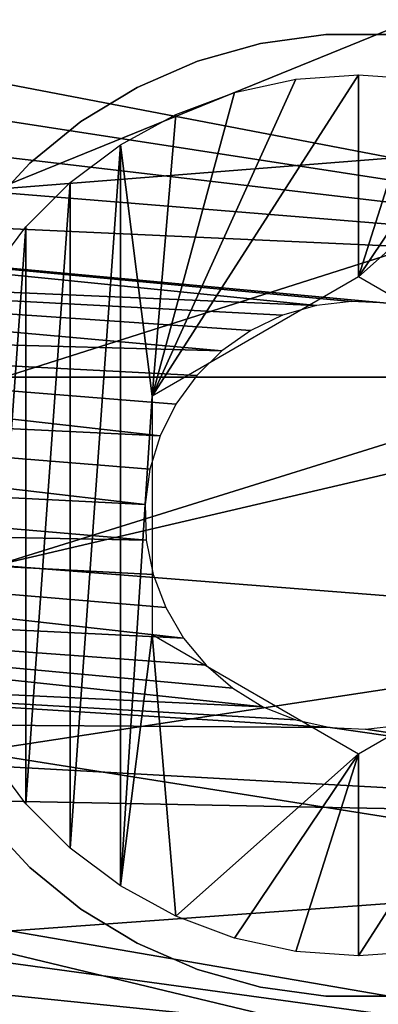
# Model space of a CAD drawing. Header units: millimetres. Extents: x -30.2 to 30.2, y -30.2 to 30.2.
# Tile 214 of 256: x 17.5 to 20.1, y -4.6 to 2.6. Entities that reach past the tile are written whole.
import ezdxf

# ---------------------------------------------------------------- set-up
doc = ezdxf.new("R2010")
doc.units = ezdxf.units.MM
doc.header["$LTSCALE"] = 52.148148
for name, color, linetype in [('1', 7, 'CONTINUOUS'), ('106', 7, 'CONTINUOUS'), ('2', 7, 'CONTINUOUS'), ('206', 7, 'CONTINUOUS'), ('363', 7, 'CONTINUOUS'), ('364', 7, 'CONTINUOUS'), ('365', 7, 'CONTINUOUS'), ('82', 7, 'CONTINUOUS')]:
    doc.layers.add(name, color=color, linetype=linetype)

msp = doc.modelspace()

# ---------------------------------------------------------------- linework, layer by layer
at = {"layer": '1', "color": 251, "linetype": 'Continuous', "true_color": 0x4c4c4c}
for points in [[(22.908, 3.6283, 6.367), (17.1833, 2.7216, 6.644), (17.3438, 1.365, 6.644), (22.908, 3.6283, 6.367)], [(23.122, 1.8197, 6.367), (22.908, 3.6283, 6.367), (17.3438, 1.365, 6.644), (23.122, 1.8197, 6.367)], [(23.122, 1.8197, 6.367), (17.3438, 1.365, 6.644), (17.3975, 0, 6.644), (23.122, 1.8197, 6.367)], [(23.122, 1.8197, 6.367), (17.3975, 0, 6.644), (21.729, 0, 6.4445), (23.122, 1.8197, 6.367)]]:
    msp.add_3dface(points, dxfattribs=at)
at = {"layer": '106', "color": 251, "linetype": 'Continuous', "true_color": 0x4c4c4c}
for points in [[(13.4521, -4.8304, -131.4064), (13.6729, -4.1645, -131.4064), (17.7546, -5.8226, -127.0065), (13.4521, -4.8304, -131.4064)], [(17.7546, -5.8226, -127.0065), (13.6729, -4.1645, -131.4064), (17.3336, -5.61, -127.4733), (17.7546, -5.8226, -127.0065)]]:
    msp.add_3dface(points, dxfattribs=at)
at = {"layer": '2', "color": 251, "linetype": 'Continuous', "true_color": 0x4c4c4c}
for points in [[(23.1935, 0, 6.367), (21.729, 0, 6.4445), (17.3438, -1.365, 6.644), (23.1935, 0, 6.367)], [(23.122, -1.8197, 6.367), (23.1935, 0, 6.367), (17.3438, -1.365, 6.644), (23.122, -1.8197, 6.367)], [(21.729, 0, 6.4445), (17.3975, 0, 6.644), (17.3438, -1.365, 6.644), (21.729, 0, 6.4445)], [(23.122, -1.8197, 6.367), (17.3438, -1.365, 6.644), (17.1833, -2.7216, 6.644), (23.122, -1.8197, 6.367)], [(22.908, -3.6283, 6.367), (23.122, -1.8197, 6.367), (17.1833, -2.7216, 6.644), (22.908, -3.6283, 6.367)], [(22.908, -3.6283, 6.367), (17.1833, -2.7216, 6.644), (16.9168, -4.0614, 6.644), (22.908, -3.6283, 6.367)], [(22.5527, -5.4144, 6.367), (22.908, -3.6283, 6.367), (16.9168, -4.0614, 6.644), (22.5527, -5.4144, 6.367)], [(22.5527, -5.4144, 6.367), (16.9168, -4.0614, 6.644), (16.546, -5.3761, 6.644), (22.5527, -5.4144, 6.367)]]:
    msp.add_3dface(points, dxfattribs=at)
at = {"layer": '206', "color": 251, "linetype": 'Continuous', "true_color": 0x4c4c4c}
for points in [[(18.0992, 5.7994, -121.7), (17.3488, 5.549, -121.7), (13.4579, 1.701, -121.7), (18.0992, 5.7994, -121.7)], [(18.0992, 5.7994, -121.7), (13.4579, 1.701, -121.7), (15.7856, 3.6891, -121.7), (18.0992, 5.7994, -121.7)]]:
    msp.add_3dface(points, dxfattribs=at)
at = {"layer": '363', "linetype": 'Continuous'}
for points in [[(19.9748, 0.7282, -48.7), (18.4748, -0.1379, -48.7), (19.9748, 2.1961, -48.7), (19.9748, 0.7282, -48.7)], [(19.9748, 2.1961, -48.7), (18.4748, -0.1379, -48.7), (19.5195, 2.1635, -48.7), (19.9748, 2.1961, -48.7)], [(19.5195, 2.1635, -48.7), (18.4748, -0.1379, -48.7), (19.0733, 2.0665, -48.7), (19.5195, 2.1635, -48.7)], [(20.4301, 2.1635, -48.7), (19.9748, 0.7282, -48.7), (19.9748, 2.1961, -48.7), (20.4301, 2.1635, -48.7)], [(20.8762, 2.0665, -48.7), (19.9748, 0.7282, -48.7), (20.4301, 2.1635, -48.7), (20.8762, 2.0665, -48.7)], [(19.0733, 2.0665, -48.7), (18.4748, -0.1379, -48.7), (18.6455, 1.907, -48.7), (19.0733, 2.0665, -48.7)], [(21.304, 1.907, -48.7), (19.9748, 0.7282, -48.7), (20.8762, 2.0665, -48.7), (21.304, 1.907, -48.7)], [(18.6455, 1.907, -48.7), (18.4748, -0.1379, -48.7), (18.2448, 1.6881, -48.7), (18.6455, 1.907, -48.7)], [(21.4748, -0.1379, -48.7), (19.9748, 0.7282, -48.7), (21.304, 1.907, -48.7), (21.4748, -0.1379, -48.7)], [(17.8792, 1.4145, -48.7), (18.2448, 1.6881, -48.7), (17.8792, -3.4223, -48.7), (17.8792, 1.4145, -48.7)], [(17.8792, -3.4223, -48.7), (18.2448, 1.6881, -48.7), (18.2448, -3.6959, -48.7), (17.8792, -3.4223, -48.7)], [(18.2448, 1.6881, -48.7), (18.4748, -0.1379, -48.7), (18.2448, -3.6959, -48.7), (18.2448, 1.6881, -48.7)], [(17.5564, 1.0916, -48.7), (17.8792, 1.4145, -48.7), (17.5564, -3.0994, -48.7), (17.5564, 1.0916, -48.7)], [(17.5564, -3.0994, -48.7), (17.8792, 1.4145, -48.7), (17.8792, -3.4223, -48.7), (17.5564, -3.0994, -48.7)], [(17.2827, 0.7261, -48.7), (17.5564, 1.0916, -48.7), (17.2827, -2.7338, -48.7), (17.2827, 0.7261, -48.7)], [(17.2827, -2.7338, -48.7), (17.5564, 1.0916, -48.7), (17.5564, -3.0994, -48.7), (17.2827, -2.7338, -48.7)], [(18.4748, -0.1379, -48.7), (18.4748, -1.8699, -48.7), (18.2448, -3.6959, -48.7), (18.4748, -0.1379, -48.7)], [(18.2448, -3.6959, -48.7), (18.4748, -1.8699, -48.7), (18.6455, -3.9147, -48.7), (18.2448, -3.6959, -48.7)], [(18.4748, -1.8699, -48.7), (19.9748, -2.7359, -48.7), (18.6455, -3.9147, -48.7), (18.4748, -1.8699, -48.7)], [(19.9748, -2.7359, -48.7), (21.4748, -1.8699, -48.7), (19.9748, -4.2039, -48.7), (19.9748, -2.7359, -48.7)], [(19.9748, -4.2039, -48.7), (21.4748, -1.8699, -48.7), (20.4301, -4.1713, -48.7), (19.9748, -4.2039, -48.7)], [(18.6455, -3.9147, -48.7), (19.9748, -2.7359, -48.7), (19.0733, -4.0743, -48.7), (18.6455, -3.9147, -48.7)], [(19.0733, -4.0743, -48.7), (19.9748, -2.7359, -48.7), (19.5195, -4.1713, -48.7), (19.0733, -4.0743, -48.7)], [(19.5195, -4.1713, -48.7), (19.9748, -2.7359, -48.7), (19.9748, -4.2039, -48.7), (19.5195, -4.1713, -48.7)]]:
    msp.add_3dface(points, dxfattribs=at)
at = {"layer": '364', "linetype": 'Continuous'}
for points in [[(17.2598, -3.2127, -48.4), (17.5858, -3.5618, -48.4), (17.2598, -3.2127, -44.7), (17.2598, -3.2127, -48.4)], [(17.2598, -3.2127, -44.7), (17.5858, -3.5618, -48.4), (17.5859, -3.5618, -44.7), (17.2598, -3.2127, -44.7)], [(17.5858, -3.5618, -48.4), (17.9564, -3.8633, -48.4), (17.5859, -3.5618, -44.7), (17.5858, -3.5618, -48.4)], [(17.5859, -3.5618, -44.7), (17.9564, -3.8633, -48.4), (17.9564, -3.8633, -44.7), (17.5859, -3.5618, -44.7)], [(17.9564, -3.8633, -48.4), (18.3646, -4.1115, -48.4), (17.9564, -3.8633, -44.7), (17.9564, -3.8633, -48.4)], [(17.9564, -3.8633, -44.7), (18.3646, -4.1115, -48.4), (18.3646, -4.1115, -44.7), (17.9564, -3.8633, -44.7)], [(18.3646, -4.1115, -48.4), (18.8027, -4.3018, -48.4), (18.3646, -4.1115, -44.7), (18.3646, -4.1115, -48.4)], [(18.3646, -4.1115, -44.7), (18.8027, -4.3018, -48.4), (18.8027, -4.3018, -44.7), (18.3646, -4.1115, -44.7)], [(18.8027, -4.3018, -48.4), (19.2627, -4.4307, -48.4), (18.8027, -4.3018, -44.7), (18.8027, -4.3018, -48.4)], [(18.8027, -4.3018, -44.7), (19.2627, -4.4307, -48.4), (19.2627, -4.4307, -44.7), (18.8027, -4.3018, -44.7)], [(19.2627, -4.4307, -48.4), (19.7359, -4.4957, -48.4), (19.2627, -4.4307, -44.7), (19.2627, -4.4307, -48.4)], [(19.2627, -4.4307, -44.7), (19.7359, -4.4957, -48.4), (19.7359, -4.4957, -44.7), (19.2627, -4.4307, -44.7)], [(19.7359, -4.4957, -48.4), (20.2136, -4.4957, -48.4), (19.7359, -4.4957, -44.7), (19.7359, -4.4957, -48.4)], [(19.7359, -4.4957, -44.7), (20.2136, -4.4957, -48.4), (20.2136, -4.4957, -44.7), (19.7359, -4.4957, -44.7)]]:
    msp.add_3dface(points, dxfattribs=at)
at = {"layer": '365', "linetype": 'Continuous'}
for points in [[(19.7359, 2.4879, -48.4), (19.2627, 2.4229, -48.4), (19.7359, 2.4879, -44.7), (19.7359, 2.4879, -48.4)], [(19.7359, 2.4879, -44.7), (19.2627, 2.4229, -48.4), (19.2627, 2.4229, -44.7), (19.7359, 2.4879, -44.7)], [(20.2136, 2.4879, -48.4), (19.7359, 2.4879, -48.4), (20.2136, 2.4879, -44.7), (20.2136, 2.4879, -48.4)], [(20.2136, 2.4879, -44.7), (19.7359, 2.4879, -48.4), (19.7359, 2.4879, -44.7), (20.2136, 2.4879, -44.7)], [(19.2627, 2.4229, -48.4), (18.8027, 2.294, -48.4), (19.2627, 2.4229, -44.7), (19.2627, 2.4229, -48.4)], [(19.2627, 2.4229, -44.7), (18.8027, 2.294, -48.4), (18.8027, 2.294, -44.7), (19.2627, 2.4229, -44.7)], [(18.8027, 2.294, -48.4), (18.3646, 2.1037, -48.4), (18.8027, 2.294, -44.7), (18.8027, 2.294, -48.4)], [(18.8027, 2.294, -44.7), (18.3646, 2.1037, -48.4), (18.3646, 2.1037, -44.7), (18.8027, 2.294, -44.7)], [(18.3646, 2.1037, -48.4), (17.9564, 1.8555, -48.4), (18.3646, 2.1037, -44.7), (18.3646, 2.1037, -48.4)], [(18.3646, 2.1037, -44.7), (17.9564, 1.8555, -48.4), (17.9564, 1.8555, -44.7), (18.3646, 2.1037, -44.7)], [(17.9564, 1.8555, -48.4), (17.5858, 1.554, -48.4), (17.9564, 1.8555, -44.7), (17.9564, 1.8555, -48.4)], [(17.9564, 1.8555, -44.7), (17.5858, 1.554, -48.4), (17.5859, 1.554, -44.7), (17.9564, 1.8555, -44.7)], [(17.5858, 1.554, -48.4), (17.2598, 1.2049, -48.4), (17.5859, 1.554, -44.7), (17.5858, 1.554, -48.4)], [(17.5859, 1.554, -44.7), (17.2598, 1.2049, -48.4), (17.2598, 1.2049, -44.7), (17.5859, 1.554, -44.7)]]:
    msp.add_3dface(points, dxfattribs=at)
at = {"layer": '82', "color": 251, "linetype": 'Continuous', "true_color": 0x4c4c4c}
for points in [[(11.8777, 2.714, -30), (12.0915, 3.1486, -30), (24.6092, 0.7518, -30), (11.8777, 2.714, -30)], [(24.6092, 0.7518, -30), (12.0915, 3.1486, -30), (24.4698, 2.7238, -30), (24.6092, 0.7518, -30)], [(11.6873, 2.2679, -30), (11.8777, 2.714, -30), (24.6092, 0.7518, -30), (11.6873, 2.2679, -30)], [(11.5221, 1.8142, -30), (11.6873, 2.2679, -30), (24.6092, 0.7518, -30), (11.5221, 1.8142, -30)], [(11.3819, 1.3517, -30), (11.5221, 1.8142, -30), (24.6092, 0.7518, -30), (11.3819, 1.3517, -30)], [(11.2664, 0.8805, -30), (11.3819, 1.3517, -30), (19.6698, 0.5197, -30), (11.2664, 0.8805, -30)], [(11.3819, 1.3517, -30), (24.6092, 0.7518, -30), (20.1813, 0.5362, -30), (11.3819, 1.3517, -30)], [(19.6698, 0.5197, -30), (11.3819, 1.3517, -30), (19.9238, 0.5492, -30), (19.6698, 0.5197, -30)], [(19.9238, 0.5492, -30), (11.3819, 1.3517, -30), (20.1813, 0.5362, -30), (19.9238, 0.5492, -30)], [(11.1768, 0.4049, -30), (11.2664, 0.8805, -30), (18.9814, 0.1911, -30), (11.1768, 0.4049, -30)], [(18.9814, 0.1911, -30), (11.2664, 0.8805, -30), (19.1913, 0.3378, -30), (18.9814, 0.1911, -30)], [(19.1913, 0.3378, -30), (11.2664, 0.8805, -30), (19.4225, 0.4487, -30), (19.1913, 0.3378, -30)], [(19.4225, 0.4487, -30), (11.2664, 0.8805, -30), (19.6698, 0.5197, -30), (19.4225, 0.4487, -30)], [(11.1135, -0.0733, -30), (11.1768, 0.4049, -30), (18.532, -0.4267, -30), (11.1135, -0.0733, -30)], [(18.532, -0.4267, -30), (11.1768, 0.4049, -30), (18.6473, -0.1962, -30), (18.532, -0.4267, -30)], [(18.6473, -0.1962, -30), (11.1768, 0.4049, -30), (18.7977, 0.0105, -30), (18.6473, -0.1962, -30)], [(18.7977, 0.0105, -30), (11.1768, 0.4049, -30), (18.9814, 0.1911, -30), (18.7977, 0.0105, -30)], [(11.0761, -0.5567, -30), (11.1135, -0.0733, -30), (18.4227, -0.9259, -30), (11.0761, -0.5567, -30)], [(18.4227, -0.9259, -30), (11.1135, -0.0733, -30), (18.4574, -0.6695, -30), (18.4227, -0.9259, -30)], [(18.4574, -0.6695, -30), (11.1135, -0.0733, -30), (18.532, -0.4267, -30), (18.4574, -0.6695, -30)], [(11.0648, -1.0413, -30), (11.0761, -0.5567, -30), (18.4315, -1.1845, -30), (11.0648, -1.0413, -30)], [(11.0761, -0.5567, -30), (18.4227, -0.9259, -30), (18.4315, -1.1845, -30), (11.0761, -0.5567, -30)], [(11.0799, -1.5234, -30), (11.0648, -1.0413, -30), (18.702, -1.8951, -30), (11.0799, -1.5234, -30)], [(18.702, -1.8951, -30), (11.0648, -1.0413, -30), (18.5731, -1.6744, -30), (18.702, -1.8951, -30)], [(18.5731, -1.6744, -30), (11.0648, -1.0413, -30), (18.4814, -1.4335, -30), (18.5731, -1.6744, -30)], [(18.4814, -1.4335, -30), (11.0648, -1.0413, -30), (18.4315, -1.1845, -30), (18.4814, -1.4335, -30)], [(11.1214, -2.0057, -30), (11.0799, -1.5234, -30), (19.2797, -2.3938, -30), (11.1214, -2.0057, -30)], [(19.2797, -2.3938, -30), (11.0799, -1.5234, -30), (19.0607, -2.2603, -30), (19.2797, -2.3938, -30)], [(19.0607, -2.2603, -30), (11.0799, -1.5234, -30), (18.8666, -2.0932, -30), (19.0607, -2.2603, -30)], [(18.8666, -2.0932, -30), (11.0799, -1.5234, -30), (18.702, -1.8951, -30), (18.8666, -2.0932, -30)], [(11.189, -2.486, -30), (11.1214, -2.0057, -30), (19.7683, -2.544, -30), (11.189, -2.486, -30)], [(19.7683, -2.544, -30), (11.1214, -2.0057, -30), (19.5186, -2.4892, -30), (19.7683, -2.544, -30)], [(19.5186, -2.4892, -30), (11.1214, -2.0057, -30), (19.2797, -2.3938, -30), (19.5186, -2.4892, -30)], [(11.2821, -2.9603, -30), (11.189, -2.486, -30), (24.4099, -3.2154, -30), (11.2821, -2.9603, -30)], [(24.4099, -3.2154, -30), (11.189, -2.486, -30), (19.7683, -2.544, -30), (24.4099, -3.2154, -30)], [(20.0258, -2.557, -30), (24.4099, -3.2154, -30), (19.7683, -2.544, -30), (20.0258, -2.557, -30)], [(20.2798, -2.5275, -30), (24.4099, -3.2154, -30), (20.0258, -2.557, -30), (20.2798, -2.5275, -30)], [(11.401, -3.4283, -30), (11.2821, -2.9603, -30), (24.0734, -5.1635, -30), (11.401, -3.4283, -30)], [(24.0734, -5.1635, -30), (11.2821, -2.9603, -30), (24.4099, -3.2154, -30), (24.0734, -5.1635, -30)], [(11.5457, -3.8912, -30), (11.401, -3.4283, -30), (24.0734, -5.1635, -30), (11.5457, -3.8912, -30)], [(11.7149, -4.345, -30), (11.5457, -3.8912, -30), (24.0734, -5.1635, -30), (11.7149, -4.345, -30)], [(12.1255, -5.2198, -30), (11.7149, -4.345, -30), (24.0734, -5.1635, -30), (12.1255, -5.2198, -30)]]:
    msp.add_3dface(points, dxfattribs=at)

doc.saveas('drawing.dxf')
